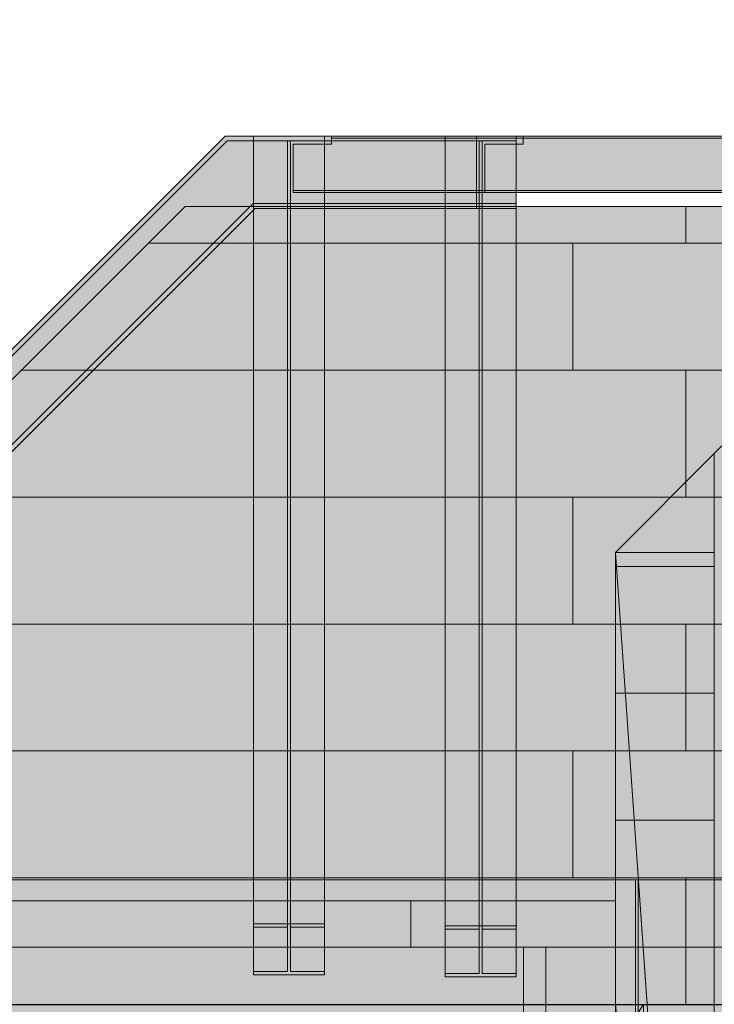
# Model space of a CAD drawing. Header units: millimetres. Extents: x -34902 to 4183, y -5139 to 9807.
# Tile 13 of 250: x -31148 to -28647, y 3352 to 6898. Entities that reach past the tile are written whole.
import ezdxf

# ---------------------------------------------------------------- set-up
doc = ezdxf.new("R2010")
doc.units = ezdxf.units.MM
doc.linetypes.add('DASHED', pattern=[1.524, 1.27, -0.254])
for name, color, linetype in [('FILL-C_95A8CE', 7, 'Continuous'), ('FILL-C_9CB0D8', 7, 'Continuous'), ('FILL-C_9EB2DB', 7, 'Continuous'), ('FILL-EPS', 7, 'Continuous'), ('LINE-C_2E8C94', 7, 'Continuous'), ('LINE-C_337880', 7, 'Continuous'), ('LINE-STEEL', 7, 'Continuous'), ('LINE-STEEL-DASH', 7, 'DASHED')]:
    doc.layers.add(name, color=color, linetype=linetype)

msp = doc.modelspace()

# ---------------------------------------------------------------- hatches: boundary and pattern name
at = {"layer": 'FILL-C_95A8CE', "true_color": 0x95a8ce}
h = msp.add_hatch(color=253, dxfattribs=at)
h.dxf.hatch_style = 1
h.paths.add_polyline_path([(-30306.2, 6479), (-30049.9, 6479), (-30049.9, 3641.8), (-30306.2, 3641.8)])
h = msp.add_hatch(color=253, dxfattribs=at)
h.dxf.hatch_style = 1
h.paths.add_polyline_path([(-30306.2, 3629.5), (-30306.2, 6461.7), (-30183.2, 6461.7), (-30183.2, 3629.5)])
h = msp.add_hatch(color=253, dxfattribs=at)
h.dxf.hatch_style = 1
h.paths.add_polyline_path([(-30172.8, 3629.5), (-30172.8, 6461.7), (-30049.9, 6461.7), (-30049.9, 3629.5)])
h = msp.add_hatch(color=253, dxfattribs=at)
h.dxf.hatch_style = 1
h.paths.add_polyline_path([(-29616.2, 6479), (-29359.9, 6479), (-29359.9, 3634.8), (-29616.2, 3634.8)])
h = msp.add_hatch(color=253, dxfattribs=at)
h.dxf.hatch_style = 1
h.paths.add_polyline_path([(-29616.2, 3622.5), (-29616.2, 6461.7), (-29493.2, 6461.7), (-29493.2, 3622.5)])
h = msp.add_hatch(color=253, dxfattribs=at)
h.dxf.hatch_style = 1
h.paths.add_polyline_path([(-29482.8, 3622.5), (-29482.8, 6461.7), (-29359.9, 6461.7), (-29359.9, 3622.5)])
h = msp.add_hatch(color=253, dxfattribs=at)
h.dxf.hatch_style = 1
h.paths.add_polyline_path([(-30306.2, 3469.9), (-30306.2, 6236), (-30183.2, 6236), (-30183.2, 3469.9)])
h = msp.add_hatch(color=253, dxfattribs=at)
h.dxf.hatch_style = 1
h.paths.add_polyline_path([(-30306.2, 6218.7), (-30049.9, 6218.7), (-30049.9, 3457.7), (-30306.2, 3457.7)])
h = msp.add_hatch(color=253, dxfattribs=at)
h.dxf.hatch_style = 1
h.paths.add_polyline_path([(-30172.8, 3469.9), (-30172.8, 6236), (-30049.9, 6236), (-30049.9, 3469.9)])
h = msp.add_hatch(color=253, dxfattribs=at)
h.dxf.hatch_style = 1
h.paths.add_polyline_path([(-29616.2, 3462.9), (-29616.2, 6236), (-29493.2, 6236), (-29493.2, 3462.9)])
h = msp.add_hatch(color=253, dxfattribs=at)
h.dxf.hatch_style = 1
h.paths.add_polyline_path([(-29616.2, 6218.7), (-29359.9, 6218.7), (-29359.9, 3450.7), (-29616.2, 3450.7)])
h = msp.add_hatch(color=253, dxfattribs=at)
h.dxf.hatch_style = 1
h.paths.add_polyline_path([(-29482.8, 3462.9), (-29482.8, 6236), (-29359.9, 6236), (-29359.9, 3462.9)])
h = msp.add_hatch(color=253, dxfattribs=at)
h.dxf.hatch_style = 1
h.paths.add_polyline_path([(-30307.7, 3641.9), (-30306.6, 3641.8), (-30306.1, 3641.8), (-30049.9, 3641.8), (-30049.9, 3629.5), (-30172.8, 3629.5), (-30172.8, 3469.9), (-30049.9, 3469.9), (-30049.9, 3457.7), (-30306.2, 3457.7), (-30306.2, 3469.9), (-30183.2, 3469.9), (-30183.2, 3629.5), (-30306.2, 3629.5), (-30306.2, 3641.8), (-30307.7, 3641.8), (-30307.7, 3641.9)])
h = msp.add_hatch(color=253, dxfattribs=at)
h.dxf.hatch_style = 1
h.paths.add_polyline_path([(-29616.2, 3450.7), (-29616.2, 3462.9), (-29493.2, 3462.9), (-29493.2, 3622.5), (-29616.2, 3622.5), (-29616.2, 3634.8), (-29359.9, 3634.8), (-29359.9, 3622.5), (-29482.8, 3622.5), (-29482.8, 3462.9), (-29359.9, 3462.9), (-29359.9, 3450.7)])
h = msp.add_hatch(color=253, dxfattribs=at)
h.dxf.hatch_style = 1
h.paths.add_polyline_path([(-29359.9, 3634.8), (-29358.3, 3634.9), (-29358.3, 3634.9), (-29358.3, 3634.8)])
at = {"layer": 'FILL-C_9CB0D8', "true_color": 0x9cb0d8}
h = msp.add_hatch(color=9, dxfattribs=at)
h.dxf.hatch_style = 1
h.paths.add_polyline_path([(-30307.7, 6479.2), (-30306.2, 6479), (-30306.2, 6479), (-30307.7, 6479.1), (-30307.7, 6479.2)])
h = msp.add_hatch(color=9, dxfattribs=at)
h.dxf.hatch_style = 1
h.paths.add_polyline_path([(-30306.2, 6479), (-30049.9, 6479), (-30049.9, 6461.7), (-30306.2, 6461.7)])
h = msp.add_hatch(color=9, dxfattribs=at)
h.dxf.hatch_style = 1
h.paths.add_polyline_path([(-30306.2, 6218.7), (-30306.2, 6236), (-30183.2, 6236), (-30183.2, 6461.7), (-30172.8, 6461.7), (-30172.8, 6236), (-30049.9, 6236), (-30049.9, 6218.7)])
h = msp.add_hatch(color=9, dxfattribs=at)
h.dxf.hatch_style = 1
h.paths.add_polyline_path([(-30049.9, 6479), (-30049.9, 6479), (-30048.3, 6479.2), (-30048.3, 6479.2), (-30048.3, 6479.1)])
h = msp.add_hatch(color=9, dxfattribs=at)
h.dxf.hatch_style = 1
h.paths.add_polyline_path([(-29617.7, 6479.2), (-29616.2, 6479), (-29616.2, 6479), (-29617.7, 6479.1), (-29617.7, 6479.2)])
h = msp.add_hatch(color=9, dxfattribs=at)
h.dxf.hatch_style = 1
h.paths.add_polyline_path([(-29616.2, 6479), (-29359.9, 6479), (-29359.9, 6461.7), (-29616.2, 6461.7)])
h = msp.add_hatch(color=9, dxfattribs=at)
h.dxf.hatch_style = 1
h.paths.add_polyline_path([(-29493.2, 6236), (-29493.2, 6461.7), (-29482.8, 6461.7), (-29482.8, 6236)])
h = msp.add_hatch(color=9, dxfattribs=at)
h.dxf.hatch_style = 1
h.paths.add_polyline_path([(-29359.9, 6479), (-29359.9, 6479), (-29358.3, 6479.2), (-29358.3, 6479.2), (-29358.3, 6479.1)])
h = msp.add_hatch(color=9, dxfattribs=at)
h.dxf.hatch_style = 1
h.paths.add_polyline_path([(-29616.2, 6218.7), (-29616.2, 6236), (-29359.9, 6236), (-29359.9, 6218.7), (-29616.2, 6218.7)])
at = {"layer": 'FILL-C_9EB2DB', "true_color": 0x9eb2db}
h = msp.add_hatch(color=9, dxfattribs=at)
h.dxf.hatch_style = 1
h.paths.add_polyline_path([(-33252.1, 3634.8), (-33252.1, 3634.8), (-30407.8, 6479), (-29503, 6479), (-29503, 6461.7), (-30400.7, 6461.7), (-33239.8, 3622.5), (-33252.1, 3634.8)])
h = msp.add_hatch(color=9, dxfattribs=at)
h.dxf.hatch_style = 1
h.paths.add_polyline_path([(-33252.1, 3634.8), (-33252.1, 3634.8), (-30407.8, 6479), (-29503, 6479), (-29503, 6461.7), (-30400.7, 6461.7), (-33239.8, 3622.5), (-33252.1, 3634.8)])
h = msp.add_hatch(color=9, dxfattribs=at)
h.dxf.hatch_style = 1
h.paths.add_polyline_path([(-33239.8, 3622.5), (-30400.7, 6461.7), (-29503, 6461.7), (-29503, 6236), (-30307.2, 6236), (-33080.2, 3462.9)])
h = msp.add_hatch(color=9, dxfattribs=at)
h.dxf.hatch_style = 1
h.paths.add_polyline_path([(-33239.8, 3622.5), (-30400.7, 6461.7), (-29503, 6461.7), (-29503, 6236), (-30307.2, 6236), (-33080.2, 3462.9)])
h = msp.add_hatch(color=9, dxfattribs=at)
h.dxf.hatch_style = 1
h.paths.add_polyline_path([(-30306.2, 6218.7), (-30306.2, 6236), (-30183.2, 6236), (-30183.2, 6461.7), (-30306.2, 6461.7), (-30306.2, 6479), (-30049.9, 6479), (-30049.9, 6461.7), (-30172.8, 6461.7), (-30172.8, 6236), (-30049.9, 6236), (-30049.9, 6218.7), (-30306.2, 6218.7)])
h = msp.add_hatch(color=9, dxfattribs=at)
h.dxf.hatch_style = 1
h.paths.add_polyline_path([(-30163, 6283.6), (-30163, 6450), (-30025, 6450), (-30025, 6471.2), (-26393, 6471.2), (-26393, 6450), (-26255, 6450), (-26255, 6283.6), (-26393, 6283.6), (-30025, 6283.6)])
h = msp.add_hatch(color=9, dxfattribs=at)
h.dxf.hatch_style = 1
h.paths.add_polyline_path([(-30163, 6450), (-30025, 6450), (-30025, 6471.2), (-26393, 6471.2), (-26393, 6450), (-26255, 6450), (-26255, 6283.6), (-26393, 6283.6), (-30025, 6283.6), (-30163, 6283.6)])
h = msp.add_hatch(color=9, dxfattribs=at)
h.dxf.hatch_style = 1
h.paths.add_polyline_path([(-30049.9, 6479), (-30049.9, 6479), (-30048.3, 6479.2), (-30048.3, 6479.2), (-30048.3, 6479.1)])
h = msp.add_hatch(color=9, dxfattribs=at)
h.dxf.hatch_style = 1
h.paths.add_polyline_path([(-30025, 6471.2), (-30025, 6479), (-26393, 6479), (-26393, 6479), (-26393, 6471.2), (-30025, 6471.2)])
h = msp.add_hatch(color=9, dxfattribs=at)
h.dxf.hatch_style = 1
h.paths.add_polyline_path([(-30025, 6479), (-26393, 6479), (-26393, 6471.2), (-30025, 6471.2)])
h = msp.add_hatch(color=9, dxfattribs=at)
h.dxf.hatch_style = 1
h.paths.add_polyline_path([(-29617.7, 6479.2), (-29616.2, 6479), (-29616.2, 6479), (-29617.7, 6479.1), (-29617.7, 6479.2)])
h = msp.add_hatch(color=9, dxfattribs=at)
h.dxf.hatch_style = 1
h.paths.add_polyline_path([(-29616.2, 6479), (-29359.9, 6479), (-29359.9, 6461.7), (-29482.8, 6461.7), (-29482.8, 6236), (-29359.9, 6236), (-29359.9, 6218.7), (-29616.2, 6218.7), (-29616.2, 6236), (-29493.2, 6236), (-29493.2, 6461.7), (-29616.2, 6461.7)])
h = msp.add_hatch(color=9, dxfattribs=at)
h.dxf.hatch_style = 1
h.paths.add_polyline_path([(-29473, 6283.6), (-29473, 6450), (-29335, 6450), (-29335, 6471.2), (-24834, 6471.2), (-24834, 6450), (-24696, 6450), (-24696, 6283.6), (-24834, 6283.6), (-29335, 6283.6)])
h = msp.add_hatch(color=9, dxfattribs=at)
h.dxf.hatch_style = 1
h.paths.add_polyline_path([(-29473, 6450), (-29335, 6450), (-29335, 6471.2), (-24834, 6471.2), (-24834, 6450), (-24696, 6450), (-24696, 6283.6), (-24834, 6283.6), (-29335, 6283.6), (-29473, 6283.6)])
h = msp.add_hatch(color=9, dxfattribs=at)
h.dxf.hatch_style = 1
h.paths.add_polyline_path([(-29335, 6471.2), (-29335, 6479), (-24834, 6479), (-24834, 6471.2)])
h = msp.add_hatch(color=9, dxfattribs=at)
h.dxf.hatch_style = 1
h.paths.add_polyline_path([(-29335, 6479), (-24834, 6479), (-24834, 6471.2), (-29335, 6471.2)])
h = msp.add_hatch(color=9, dxfattribs=at)
h.dxf.hatch_style = 1
h.paths.add_polyline_path([(-30163, 6275.8), (-30163, 6283.6), (-30025, 6283.6), (-26393, 6283.6), (-26393, 6283.6), (-26255, 6283.6), (-26255, 6275.8), (-26393, 6275.8), (-30025, 6275.8), (-30025, 6275.8)])
h = msp.add_hatch(color=9, dxfattribs=at)
h.dxf.hatch_style = 1
h.paths.add_polyline_path([(-30163, 6283.6), (-26393, 6283.6), (-26255, 6283.6), (-26255, 6275.8), (-30025, 6275.8), (-30163, 6275.8)])
h = msp.add_hatch(color=9, dxfattribs=at)
h.dxf.hatch_style = 1
h.paths.add_polyline_path([(-29473, 6275.8), (-29473, 6283.6), (-29335, 6283.6), (-24834, 6283.6), (-24696, 6283.6), (-24696, 6275.8), (-24834, 6275.8), (-29335, 6275.8)])
h = msp.add_hatch(color=9, dxfattribs=at)
h.dxf.hatch_style = 1
h.paths.add_polyline_path([(-29473, 6283.6), (-24834, 6283.6), (-24696, 6283.6), (-24696, 6275.8), (-29335, 6275.8), (-29473, 6275.8)])
h = msp.add_hatch(color=9, dxfattribs=at)
h.dxf.hatch_style = 1
h.paths.add_polyline_path([(-33080.2, 3462.9), (-33080.2, 3462.9), (-30307.2, 6236), (-29503, 6236), (-29503, 6218.7), (-30300, 6218.7), (-33068, 3450.7)])
h = msp.add_hatch(color=9, dxfattribs=at)
h.dxf.hatch_style = 1
h.paths.add_polyline_path([(-33080.2, 3462.9), (-33080.2, 3462.9), (-30307.2, 6236), (-29503, 6236), (-29503, 6218.7), (-30300, 6218.7), (-33068, 3450.7)])
at = {"layer": 'FILL-EPS', "true_color": 0xccffff}
h = msp.add_hatch(color=7, dxfattribs=at)
h.dxf.hatch_style = 1
h.paths.add_polyline_path([(-28647.3, 5335.5), (-27084.5, 6898.3), (-25521.3, 5335.1), (-25521.3, -100), (-25673.2, -100), (-25673.2, 2675), (-28495.2, 2675), (-28495.2, -100), (-28647.3, -100)])
h.paths.add_polyline_path([(-27820.2, 3425), (-26348.2, 3425), (-26348.2, 5525), (-27820.2, 5525)], flags=0)
h = msp.add_hatch(color=7, dxfattribs=at)
h.dxf.hatch_style = 1
h.paths.add_polyline_path([(-28647.3, 3351.3), (-28647.3, 5335.5), (-27084.5, 6898.3), (-25521.3, 5335.1), (-25521.3, 3351.3)])
h.paths.add_polyline_path([(-27820.2, 3425), (-26348.2, 3425), (-26348.2, 5525), (-27820.2, 5525)], flags=0)
h = msp.add_hatch(color=7, dxfattribs=at)
h.dxf.hatch_style = 1
h.paths.add_polyline_path([(-32805.5, 3971.5), (-30552, 6225), (-21348, 6225), (-21348, 3350), (-32805.5, 3350)])
h = msp.add_hatch(color=7, dxfattribs=at)
h.dxf.hatch_style = 1
h.paths.add_polyline_path([(-32805.5, 3350), (-32805.5, 3971.5), (-30552, 6225), (-21348, 6225), (-21348, 3350)])
h = msp.add_hatch(color=7, dxfattribs=at)
h.dxf.hatch_style = 1
h.paths.add_polyline_path([(-29003.1, -100), (-29003.1, 4979.7), (-28647.6, 5335.2), (-28647.5, 5335.3), (-28647.3, 5337.1), (-28647.3, 5337.1), (-28647.3, 5336.5), (-28647.3, 5335.5), (-28647.3, 3351.3), (-28647.5, 3351.3), (-28901.5, 3351.3), (-28901.5, 3198.7), (-28647.5, 3198.7), (-28647.3, 3200.3), (-28647.3, 3200.3), (-28647.3, -100), (-28647.5, -100)])
h = msp.add_hatch(color=7, dxfattribs=at)
h.dxf.hatch_style = 1
h.paths.add_polyline_path([(-29003.1, 4979.7), (-28647.3, 5335.5), (-28647.3, -100), (-29003.1, -100), (-29003.1, 4979.7)])
h = msp.add_hatch(color=7, dxfattribs=at)
h.dxf.hatch_style = 1
h.paths.add_polyline_path([(-28647.3, 5335.5), (-28647.4, 5337.1), (-28647.3, 5337.1), (-28647.3, 5337.1), (-28647.3, 5337.1), (-28647.3, 5337.1)])
h = msp.add_hatch(color=7, dxfattribs=at)
h.dxf.hatch_style = 1
h.paths.add_polyline_path([(-29003.2, 4980.8), (-29003.1, 4979.2), (-29003.2, 4980.8)])
h = msp.add_hatch(color=7, dxfattribs=at)
h.dxf.hatch_style = 1
h.paths.add_polyline_path([(-29003.2, 4980.8), (-29003.1, 4979.2), (-29003.2, 4980.8)])
h = msp.add_hatch(color=7, dxfattribs=at)
h.dxf.hatch_style = 1
h.paths.add_polyline_path([(-29003.1, 4979.2), (-28647.5, 4979.2), (-28647.5, 3351.3), (-28647.5, 3198.7), (-28647.5, -100), (-29003.1, -100)])
h = msp.add_hatch(color=7, dxfattribs=at)
h.dxf.hatch_style = 1
h.paths.add_polyline_path([(-29003.1, -100), (-29003.1, 4979.2), (-28647.5, 4979.2), (-28647.5, 3351.3), (-28901.5, 3351.3), (-28901.5, 3198.7), (-28647.5, 3198.7), (-28647.5, -100)])
h = msp.add_hatch(color=7, dxfattribs=at)
h.dxf.hatch_style = 1
h.paths.add_polyline_path([(-29003.1, 4979.2), (-28647.5, 4979.2), (-28647.5, 3351.3), (-28901.5, 3351.3), (-28901.5, 3198.7), (-28647.5, 3198.7), (-28647.5, -100), (-29003.1, -100)])
h = msp.add_hatch(color=7, dxfattribs=at)
h.dxf.hatch_style = 1
h.paths.add_polyline_path([(-29003.1, 4979.2), (-28647.5, 4979.2), (-28647.5, 3198.7), (-28647.5, -100), (-29003.1, -100), (-29003.1, 3198.7), (-28901.5, 3351.3), (-28889.1, 3351.3)])
h.paths.add_polyline_path([(-29003.1, 3198.7), (-28649.6, -80.8), (-28648.9, -80.7), (-28878.5, 3198.7)], flags=0)
h = msp.add_hatch(color=7, dxfattribs=at)
h.dxf.hatch_style = 1
h.paths.add_polyline_path([(-29003.1, 4979.2), (-28647.5, -100), (-29003.1, 3351.3)])
h = msp.add_hatch(color=7, dxfattribs=at)
h.dxf.hatch_style = 1
h.paths.add_polyline_path([(-32022.2, 3800), (-25746.3, 3800), (-25746.3, 3800.4), (-25746.3, 3800), (-25746.3, 3200.5), (-25747.6, 3200.5), (-25747.6, 2849), (-25746.3, 2849), (-25746.3, -100), (-25753.5, -100), (-25753.5, -100.4), (-25753.5, -100), (-25753.5, 3200.5), (-31961.9, 3200.5), (-31961.9, 2848.6), (-31421, 2848.6), (-31421, -100), (-32022.2, -100)])
h = msp.add_hatch(color=7, dxfattribs=at)
h.dxf.hatch_style = 1
h.paths.add_polyline_path([(-32022.2, 3800), (-25746.3, 3800), (-25746.3, 3351.3), (-32022.2, 3351.3)])
h = msp.add_hatch(color=7, dxfattribs=at)
h.dxf.hatch_style = 1
h.paths.add_polyline_path([(-32809.7, 3725), (-29003.1, 3725), (-29003.1, -100), (-29723.2, -100), (-29723.2, 2675), (-32545.2, 2675), (-32545.2, -100), (-32809.7, -100)])
h = msp.add_hatch(color=7, dxfattribs=at)
h.dxf.hatch_style = 1
h.paths.add_polyline_path([(-32809.7, 3351.3), (-32809.7, 3725), (-29003.1, 3725), (-29003.1, 3351.3)])

# ---------------------------------------------------------------- linework, layer by layer
at = {"layer": 'LINE-C_2E8C94', "lineweight": 5}
for points in [[(-28647.3, 5335.5), (-27084.5, 6898.3), (-25521.3, 5335.1), (-25521.3, -100), (-25673.2, -100), (-25673.2, 2675), (-28495.2, 2675), (-28495.2, -100), (-28647.3, -100)], [(-28647.3, 3351.3), (-28647.3, 5335.5), (-27084.5, 6898.3), (-25521.3, 5335.1), (-25521.3, 3351.3)], [(-32805.5, 3971.5), (-32805.5, 3971.5), (-32805.5, 3971.5), (-30552, 6225), (-21348, 6225), (-21348, 3350), (-21348, 3350), (-32805.5, 3350)], [(-32805.5, 3350), (-32805.5, 3971.5), (-30552, 6225), (-21348, 6225), (-21348, 3350)], [(-29003.1, -100), (-29003.1, 4979.7), (-28647.6, 5335.2), (-28647.5, 5335.3), (-28647.3, 5337.1), (-28647.3, 5337.1), (-28647.3, 5336.5), (-28647.3, 5335.5), (-28647.3, 3351.3), (-28647.5, 3351.3), (-28901.5, 3351.3), (-28901.5, 3198.7), (-28647.5, 3198.7), (-28647.3, 3200.3), (-28647.3, 3200.3), (-28647.3, -100), (-28647.5, -100)], [(-29003.1, 4979.7), (-29003.1, 4979.7), (-28647.3, 5335.5), (-28647.3, -100), (-28647.3, -100), (-29003.1, -100), (-29003.1, 4979.7), (-29003.1, 4979.7)], [(-28647.3, 5335.5), (-28647.4, 5337.1), (-28647.3, 5337.1), (-28647.3, 5337.1), (-28647.3, 5337.1), (-28647.3, 5337.1)], [(-29003.2, 4980.8), (-29003.1, 4979.2), (-29003.2, 4980.8)], [(-29003.2, 4980.8), (-29003.1, 4979.2), (-29003.2, 4980.8)], [(-29003.1, 4979.2), (-28647.5, 4979.2), (-28647.5, 3351.3), (-28647.5, 3198.7), (-28647.5, -100), (-29003.1, -100)], [(-29003.1, -100), (-29003.1, 4979.2), (-28647.5, 4979.2), (-28647.5, 3351.3), (-28901.5, 3351.3), (-28901.5, 3198.7), (-28647.5, 3198.7), (-28647.5, -100)], [(-29003.1, 4979.2), (-28647.5, 4979.2), (-28647.5, 3351.3), (-28901.5, 3351.3), (-28901.5, 3198.7), (-28647.5, 3198.7), (-28647.5, -100), (-29003.1, -100)], [(-29003.1, 4979.2), (-28647.5, 4979.2), (-28647.5, 3198.7), (-28647.5, -100), (-29003.1, -100), (-29003.1, 3198.7), (-28901.5, 3351.3), (-28889.1, 3351.3)], [(-29003.1, 4979.2), (-28647.5, -100), (-29003.1, 3351.3)], [(-32022.2, 3800), (-25746.3, 3800), (-25746.3, 3800.4), (-25746.3, 3800), (-25746.3, 3200.5), (-25747.6, 3200.5), (-25747.6, 2849), (-25746.3, 2849), (-25746.3, -100), (-25753.5, -100), (-25753.5, -100.4), (-25753.5, -100), (-25753.5, 3200.5), (-31961.9, 3200.5), (-31961.9, 2848.6), (-31421, 2848.6), (-31421, -100), (-32022.2, -100)], [(-32022.2, 3800), (-25746.3, 3800), (-25746.3, 3351.3), (-32022.2, 3351.3)], [(-32809.7, 3725), (-29003.1, 3725), (-29003.1, -100), (-29723.2, -100), (-29723.2, 2675), (-32545.2, 2675), (-32545.2, -100), (-32809.7, -100)], [(-32809.7, 3351.3), (-32809.7, 3725), (-29003.1, 3725), (-29003.1, 3351.3)]]:
    msp.add_lwpolyline(points, close=True, dxfattribs=at)
at = {"layer": 'LINE-C_337880', "lineweight": 5}
for p, q in [((-28749.2, 6093.2), (-28749.2, 6224)), ((-28749.2, 6093.2), (-28749.2, 6224)), ((-30682.4, 6093.2), (-29155.6, 6093.2)), ((-30682.4, 6093.2), (-29155.6, 6093.2)), ((-29155.6, 5636), (-29155.6, 6093.2)), ((-29155.6, 6093.2), (-28749.2, 6093.2)), ((-29155.6, 5636), (-29155.6, 6093.2)), ((-29155.6, 6093.2), (-28749.2, 6093.2)), ((-28749.2, 6093.2), (-26717.2, 6093.2)), ((-28749.2, 6093.2), (-26717.2, 6093.2)), ((-31139.6, 5636), (-29155.6, 5636)), ((-31139.6, 5636), (-29155.6, 5636)), ((-29155.6, 5636), (-28749.2, 5636)), ((-29155.6, 5636), (-28749.2, 5636)), ((-28749.2, 5178.8), (-28749.2, 5636)), ((-28749.2, 5636), (-26717.2, 5636)), ((-28749.2, 5178.8), (-28749.2, 5636)), ((-28749.2, 5636), (-26717.2, 5636)), ((-31187.6, 5178.8), (-29155.6, 5178.8)), ((-31187.6, 5178.8), (-29155.6, 5178.8)), ((-29155.6, 4721.6), (-29155.6, 5178.8)), ((-29155.6, 5178.8), (-28749.2, 5178.8)), ((-29155.6, 4721.6), (-29155.6, 5178.8)), ((-29155.6, 5178.8), (-28749.2, 5178.8)), ((-28749.2, 5178.8), (-26717.2, 5178.8)), ((-28749.2, 5178.8), (-26717.2, 5178.8)), ((-29002.1, 4929.2), (-28648.3, 4929.2)), ((-29002.1, 4929.2), (-28648.3, 4929.2)), ((-29002.1, 4929.2), (-28648.5, 4929.2)), ((-29002.1, 4929.2), (-28648.5, 4929.2)), ((-29002.1, 4929.2), (-28648.5, 4929.2)), ((-28998.6, 4929.2), (-28648.5, 4929.2)), ((-31187.6, 4721.6), (-29155.6, 4721.6)), ((-31187.6, 4721.6), (-29155.6, 4721.6)), ((-29155.6, 4721.6), (-28749.2, 4721.6)), ((-29155.6, 4721.6), (-28749.2, 4721.6)), ((-28749.2, 4264.4), (-28749.2, 4721.6)), ((-28749.2, 4721.6), (-26717.2, 4721.6)), ((-28749.2, 4264.4), (-28749.2, 4721.6)), ((-28749.2, 4721.6), (-26717.2, 4721.6)), ((-29002.1, 4472), (-28648.3, 4472)), ((-29002.1, 4472), (-28648.3, 4472)), ((-29002.1, 4472), (-28648.5, 4472)), ((-29002.1, 4472), (-28648.5, 4472)), ((-29002.1, 4472), (-28648.5, 4472)), ((-29002.1, 4472), (-28968.6, 4472)), ((-28966.6, 4472), (-28648.5, 4472)), ((-31187.6, 4264.4), (-29155.6, 4264.4)), ((-31187.6, 4264.4), (-29155.6, 4264.4)), ((-29155.6, 3807.2), (-29155.6, 4264.4)), ((-29155.6, 4264.4), (-28749.2, 4264.4)), ((-29155.6, 3807.2), (-29155.6, 4264.4)), ((-29155.6, 4264.4), (-28749.2, 4264.4)), ((-28749.2, 4264.4), (-26717.2, 4264.4)), ((-28749.2, 4264.4), (-26717.2, 4264.4)), ((-29002.1, 4014.8), (-28648.3, 4014.8)), ((-29002.1, 4014.8), (-28648.3, 4014.8)), ((-29002.1, 4014.8), (-28648.5, 4014.8)), ((-29002.1, 4014.8), (-28648.5, 4014.8)), ((-29002.1, 4014.8), (-28648.5, 4014.8)), ((-29002.1, 4014.8), (-28936.6, 4014.8)), ((-28934.6, 4014.8), (-28648.5, 4014.8)), ((-31187.6, 3807.2), (-29155.6, 3807.2)), ((-31187.6, 3807.2), (-29155.6, 3807.2)), ((-29155.6, 3807.2), (-28749.2, 3807.2)), ((-29155.6, 3807.2), (-28749.2, 3807.2)), ((-28930.5, 3557.6), (-28930.5, 3799)), ((-28930.5, 3557.6), (-28930.5, 3799)), ((-28921, 3557.6), (-28921, 3799)), ((-28921, 3557.6), (-28921, 3799)), ((-28749.2, 3351), (-28749.2, 3807.2)), ((-28749.2, 3807.2), (-26717.2, 3807.2)), ((-28749.2, 3351), (-28749.2, 3807.2)), ((-28749.2, 3807.2), (-26717.2, 3807.2)), ((-29739.7, 3557.6), (-29739.7, 3724)), ((-29739.7, 3557.6), (-29739.7, 3724)), ((-31285.8, 3557.6), (-29253.8, 3557.6)), ((-31285.8, 3557.6), (-29253.8, 3557.6)), ((-31251, 3557.6), (-29739.7, 3557.6)), ((-31251, 3557.6), (-29739.7, 3557.6)), ((-29739.7, 3557.6), (-29333.3, 3557.6)), ((-29739.7, 3557.6), (-29333.3, 3557.6)), ((-29333.3, 3100.4), (-29333.3, 3557.6)), ((-29333.3, 3557.6), (-29004.1, 3557.6)), ((-29333.3, 3352.3), (-29333.3, 3557.6)), ((-29333.3, 3557.6), (-29004.1, 3557.6)), ((-29253.8, 3352.3), (-29253.8, 3557.6)), ((-29253.8, 3557.6), (-28930.5, 3557.6)), ((-29253.8, 3201.5), (-29253.8, 3557.6)), ((-29253.8, 3557.6), (-28930.5, 3557.6)), ((-29002.1, 3557.6), (-28648.3, 3557.6)), ((-29002.1, 3557.6), (-28648.3, 3557.6)), ((-29002.1, 3557.6), (-28648.5, 3557.6)), ((-29002.1, 3557.6), (-28648.5, 3557.6)), ((-29002.1, 3557.6), (-28648.5, 3557.6)), ((-29002.1, 3557.6), (-28904.6, 3557.6)), ((-28930.5, 3352.3), (-28930.5, 3557.6)), ((-28930.5, 3201.5), (-28930.5, 3557.6)), ((-28921, 3352.3), (-28921, 3557.6)), ((-28921, 3557.6), (-28524.1, 3557.6)), ((-28921, 3201.5), (-28921, 3557.6)), ((-28921, 3557.6), (-28524.1, 3557.6)), ((-28902.6, 3557.6), (-28648.5, 3557.6))]:
    msp.add_line(p, q, dxfattribs=at)
at = {"layer": 'LINE-STEEL', "lineweight": 5}
for points in [[(-33252.1, 3634.8), (-33252.1, 3634.8), (-30407.8, 6479), (-30407.8, 6479), (-29503, 6479), (-29503, 6479), (-29503, 6461.7), (-30400.7, 6461.7), (-33239.8, 3622.5), (-33252.1, 3634.8)], [(-33252.1, 3634.8), (-33252.1, 3634.8), (-30407.8, 6479), (-30407.8, 6479), (-29503, 6479), (-29503, 6461.7), (-29503, 6461.7), (-30400.7, 6461.7), (-33239.8, 3622.5), (-33252.1, 3634.8)], [(-33239.8, 3622.5), (-30400.7, 6461.7), (-29503, 6461.7), (-29503, 6236), (-30307.2, 6236), (-33080.2, 3462.9)], [(-33239.8, 3622.5), (-30400.7, 6461.7), (-29503, 6461.7), (-29503, 6236), (-30307.2, 6236), (-33080.2, 3462.9)], [(-30307.7, 6479.2), (-30306.2, 6479), (-30306.2, 6479), (-30307.7, 6479.1), (-30307.7, 6479.2)], [(-30306.2, 6218.7), (-30306.2, 6236), (-30183.2, 6236), (-30183.2, 6461.7), (-30306.2, 6461.7), (-30306.2, 6461.7), (-30306.2, 6461.7), (-30306.2, 6479), (-30049.9, 6479), (-30049.9, 6461.7), (-30172.8, 6461.7), (-30172.8, 6236), (-30049.9, 6236), (-30049.9, 6236), (-30049.9, 6236), (-30049.9, 6218.7), (-30306.2, 6218.7), (-30306.2, 6218.7)], [(-30306.2, 6479), (-30049.9, 6479), (-30049.9, 6461.7), (-30049.9, 6461.7), (-30049.9, 6461.7), (-30306.2, 6461.7), (-30306.2, 6461.7), (-30306.2, 6461.7)], [(-30306.2, 6479), (-30049.9, 6479), (-30049.9, 3641.8), (-30306.2, 3641.8)], [(-30306.2, 6218.7), (-30306.2, 6218.7), (-30306.2, 6236), (-30306.2, 6236), (-30306.2, 6236), (-30183.2, 6236), (-30183.2, 6461.7), (-30183.2, 6461.7), (-30172.8, 6461.7), (-30172.8, 6461.7), (-30172.8, 6236), (-30049.9, 6236), (-30049.9, 6236), (-30049.9, 6236), (-30049.9, 6218.7), (-30049.9, 6218.7), (-30049.9, 6218.7), (-30306.2, 6218.7)], [(-30306.2, 3629.5), (-30306.2, 6461.7), (-30183.2, 6461.7), (-30183.2, 3629.5)], [(-30172.8, 3629.5), (-30172.8, 6461.7), (-30049.9, 6461.7), (-30049.9, 3629.5)], [(-30163, 6283.6), (-30163, 6450), (-30025, 6450), (-30025, 6471.2), (-26393, 6471.2), (-26393, 6471.2), (-26393, 6450), (-26255, 6450), (-26255, 6283.6), (-26393, 6283.6), (-30025, 6283.6), (-30025, 6283.6)], [(-30163, 6450), (-30025, 6450), (-30025, 6471.2), (-30025, 6471.2), (-26393, 6471.2), (-26393, 6450), (-26255, 6450), (-26255, 6283.6), (-26393, 6283.6), (-26393, 6283.6), (-30025, 6283.6), (-30163, 6283.6)], [(-30049.9, 6479), (-30049.9, 6479), (-30048.3, 6479.2), (-30048.3, 6479.2), (-30048.3, 6479.1)], [(-30049.9, 6479), (-30049.9, 6479), (-30048.3, 6479.2), (-30048.3, 6479.2), (-30048.3, 6479.1)], [(-30025, 6471.2), (-30025, 6479), (-26393, 6479), (-26393, 6479), (-26393, 6471.2), (-30025, 6471.2)], [(-30025, 6479), (-26393, 6479), (-26393, 6471.2), (-30025, 6471.2)], [(-29617.7, 6479.2), (-29616.2, 6479), (-29616.2, 6479), (-29617.7, 6479.1), (-29617.7, 6479.2)], [(-29617.7, 6479.2), (-29616.2, 6479), (-29616.2, 6479), (-29617.7, 6479.1), (-29617.7, 6479.2)], [(-29616.2, 6479), (-29359.9, 6479), (-29359.9, 3634.8), (-29359.9, 3634.8), (-29616.2, 3634.8), (-29616.2, 6479)], [(-29616.2, 6479), (-29359.9, 6479), (-29359.9, 6461.7), (-29359.9, 6461.7), (-29359.9, 6461.7), (-29616.2, 6461.7), (-29616.2, 6461.7), (-29616.2, 6461.7)], [(-29616.2, 6479), (-29359.9, 6479), (-29359.9, 6461.7), (-29359.9, 6461.7), (-29359.9, 6461.7), (-29482.8, 6461.7), (-29482.8, 6236), (-29359.9, 6236), (-29359.9, 6218.7), (-29359.9, 6218.7), (-29359.9, 6218.7), (-29616.2, 6218.7), (-29616.2, 6236), (-29616.2, 6236), (-29616.2, 6236), (-29493.2, 6236), (-29493.2, 6461.7), (-29616.2, 6461.7)], [(-29616.2, 3622.5), (-29616.2, 3622.5), (-29616.2, 6461.7), (-29493.2, 6461.7), (-29493.2, 6461.7), (-29493.2, 3622.5)], [(-29493.2, 6236), (-29493.2, 6236), (-29493.2, 6461.7), (-29493.2, 6461.7), (-29482.8, 6461.7), (-29482.8, 6461.7), (-29482.8, 6236), (-29482.8, 6236)], [(-29482.8, 3622.5), (-29482.8, 3622.5), (-29482.8, 6461.7), (-29359.9, 6461.7), (-29359.9, 6461.7), (-29359.9, 3622.5)], [(-29473, 6283.6), (-29473, 6450), (-29335, 6450), (-29335, 6471.2), (-24834, 6471.2), (-24834, 6450), (-24696, 6450), (-24696, 6283.6), (-24834, 6283.6), (-29335, 6283.6), (-29335, 6283.6)], [(-29473, 6450), (-29335, 6450), (-29335, 6471.2), (-24834, 6471.2), (-24834, 6450), (-24696, 6450), (-24696, 6283.6), (-24834, 6283.6), (-24834, 6283.6), (-29335, 6283.6), (-29473, 6283.6)], [(-29359.9, 6479), (-29359.9, 6479), (-29358.3, 6479.2), (-29358.3, 6479.2), (-29358.3, 6479.1)], [(-29335, 6471.2), (-29335, 6479), (-24834, 6479), (-24834, 6479), (-24834, 6471.2), (-29335, 6471.2)], [(-29335, 6479), (-24834, 6479), (-24834, 6471.2), (-29335, 6471.2)], [(-30163, 6275.8), (-30163, 6283.6), (-30025, 6283.6), (-26393, 6283.6), (-26393, 6283.6), (-26255, 6283.6), (-26255, 6275.8), (-26393, 6275.8), (-30025, 6275.8), (-30025, 6275.8)], [(-30163, 6283.6), (-26393, 6283.6), (-26255, 6283.6), (-26255, 6275.8), (-30025, 6275.8), (-30163, 6275.8)], [(-29473, 6275.8), (-29473, 6283.6), (-29335, 6283.6), (-24834, 6283.6), (-24834, 6283.6), (-24696, 6283.6), (-24696, 6275.8), (-24834, 6275.8), (-29335, 6275.8), (-29335, 6275.8)], [(-29473, 6283.6), (-24834, 6283.6), (-24696, 6283.6), (-24696, 6275.8), (-29335, 6275.8), (-29473, 6275.8)], [(-33080.2, 3462.9), (-33080.2, 3462.9), (-30307.2, 6236), (-30307.2, 6236), (-30307.2, 6236), (-29503, 6236), (-29503, 6236), (-29503, 6218.7), (-30300, 6218.7), (-33068, 3450.7)], [(-33080.2, 3462.9), (-33080.2, 3462.9), (-30307.2, 6236), (-29503, 6236), (-29503, 6218.7), (-30300, 6218.7), (-33068, 3450.7)], [(-30306.2, 3469.9), (-30306.2, 6236), (-30183.2, 6236), (-30183.2, 3469.9)], [(-30306.2, 6218.7), (-30049.9, 6218.7), (-30049.9, 3457.7), (-30049.9, 3457.7), (-30306.2, 3457.7), (-30306.2, 6218.7)], [(-30172.8, 3469.9), (-30172.8, 6236), (-30049.9, 6236), (-30049.9, 3469.9)], [(-29616.2, 3462.9), (-29616.2, 6236), (-29493.2, 6236), (-29493.2, 3462.9)], [(-29616.2, 6218.7), (-29616.2, 6236), (-29616.2, 6236), (-29616.2, 6236), (-29359.9, 6236), (-29359.9, 6236), (-29359.9, 6236), (-29359.9, 6218.7), (-29359.9, 6218.7), (-29359.9, 6218.7), (-29616.2, 6218.7), (-29616.2, 6218.7)], [(-29616.2, 6218.7), (-29359.9, 6218.7), (-29359.9, 3450.7), (-29359.9, 3450.7), (-29616.2, 3450.7), (-29616.2, 6218.7)], [(-29482.8, 3462.9), (-29482.8, 6236), (-29359.9, 6236), (-29359.9, 3462.9)], [(-30307.7, 3641.9), (-30306.6, 3641.8), (-30306.1, 3641.8), (-30049.9, 3641.8), (-30049.9, 3629.5), (-30172.8, 3629.5), (-30172.8, 3469.9), (-30049.9, 3469.9), (-30049.9, 3457.7), (-30306.2, 3457.7), (-30306.2, 3469.9), (-30183.2, 3469.9), (-30183.2, 3629.5), (-30306.2, 3629.5), (-30306.2, 3641.8), (-30307.7, 3641.8), (-30307.7, 3641.9)], [(-29616.2, 3450.7), (-29616.2, 3462.9), (-29493.2, 3462.9), (-29493.2, 3622.5), (-29616.2, 3622.5), (-29616.2, 3634.8), (-29359.9, 3634.8), (-29359.9, 3622.5), (-29482.8, 3622.5), (-29482.8, 3462.9), (-29359.9, 3462.9), (-29359.9, 3450.7)], [(-29359.9, 3634.8), (-29359.9, 3634.8), (-29358.3, 3634.9), (-29358.3, 3634.9), (-29358.3, 3634.8)]]:
    msp.add_lwpolyline(points, close=True, dxfattribs=at)
at = {"layer": 'LINE-STEEL-DASH', "lineweight": 5}
for points in [[(-33252.1, 3634.8), (-30407.8, 6479), (-30407.8, 6479), (-30407.8, 6479), (-30407.8, 6479), (-30306.2, 6479), (-30049.9, 6479), (-30025, 6479), (-29616.2, 6479), (-29503, 6479), (-29503, 6479), (-29359.9, 6479), (-29335, 6479), (-27086.8, 6479)], [(-26393, 6275.8), (-29335, 6275.8), (-29335, 6275.8), (-29359.9, 6275.8), (-29359.9, 6236), (-29359.9, 6236), (-29359.9, 6218.7), (-29359.9, 6218.7), (-29359.9, 3634.8), (-29359.9, 3634.8), (-29359.9, 3622.5), (-29359.9, 3462.9), (-29359.9, 3450.7), (-29359.9, 3450.7), (-29616.2, 3450.7), (-29616.2, 3462.9), (-29616.2, 3622.5), (-29616.2, 3622.5), (-29616.2, 3634.8), (-29616.2, 6218.7), (-29616.2, 6218.7), (-29616.2, 6218.7), (-30049.9, 6218.7), (-30049.9, 6218.7), (-30049.9, 3641.8), (-30049.9, 3629.5), (-30049.9, 3469.9), (-30049.9, 3457.7), (-30049.9, 3457.7), (-30306.2, 3457.7), (-30306.2, 3469.9), (-30306.2, 3629.5), (-30306.2, 3641.8), (-30307.7, 3641.8), (-30307.7, 3641.9), (-30307.7, 3641.9), (-30306.6, 3641.8), (-30306.2, 3641.8), (-30306.2, 6212.5), (-33068, 3450.7)], [(-33080.2, 3462.9), (-30307.2, 6236), (-30307.2, 6236), (-33080.2, 3462.9)]]:
    msp.add_lwpolyline(points, dxfattribs=at)
for points in [[(-30307.7, 6479.2), (-30307.7, 6479.2), (-30306.2, 6479), (-30306.2, 6479), (-30307.7, 6479.1)], [(-30048.3, 6479.1), (-30049.9, 6479), (-30049.9, 6479), (-30048.3, 6479.2), (-30048.3, 6479.2)], [(-29616.2, 6479), (-29616.2, 6479), (-29616.2, 6479), (-29617.7, 6479.1), (-29617.7, 6479.2), (-29617.7, 6479.2), (-29616.2, 6479)], [(-29359.9, 6479), (-29359.9, 6479), (-29358.3, 6479.2), (-29358.3, 6479.2), (-29358.3, 6479.1)], [(-29358.3, 3634.8), (-29359.9, 3634.8), (-29359.9, 3634.8), (-29358.3, 3634.9), (-29358.3, 3634.9)]]:
    msp.add_lwpolyline(points, close=True, dxfattribs=at)

doc.saveas('drawing.dxf')
